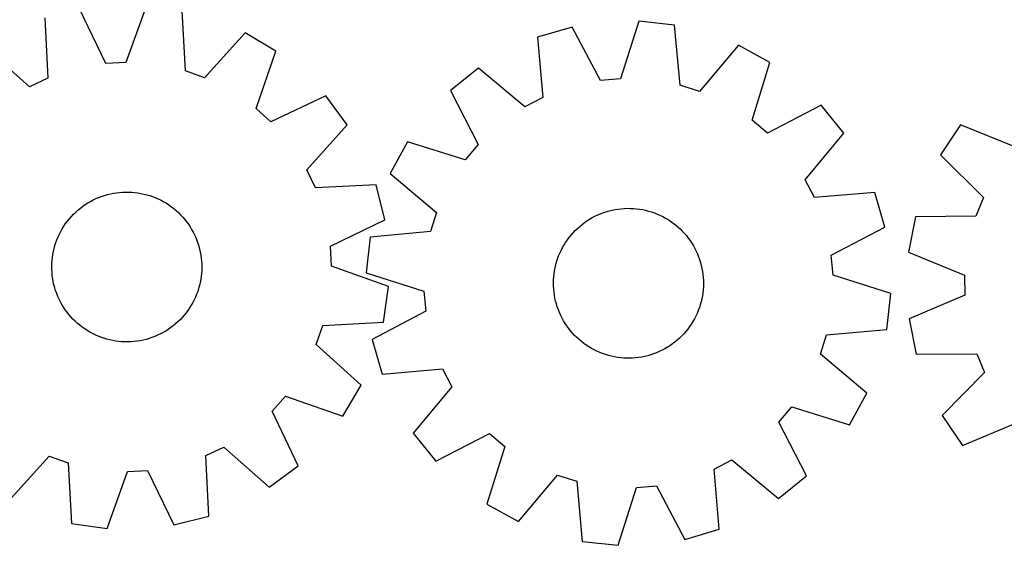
# Model space of a CAD drawing. Header units: millimetres. Extents: x 7 to 1243, y 7 to 1524.
# Tile 6 of 26: x 542 to 857, y 7 to 175. Entities that reach past the tile are written whole.
import ezdxf

# ---------------------------------------------------------------- set-up
doc = ezdxf.new("R2010")
doc.units = ezdxf.units.MM
doc.layers.add('CUT', color=7, linetype='CONTINUOUS', true_color=0x000000)

msp = doc.modelspace()

# ---------------------------------------------------------------- linework, layer by layer
at = {"layer": 'CUT'}
for p, q in [((569.128946, 160.882131), (560.715493, 178.336535)), ((582.068657, 179.469671), (575.54974, 161.22286)), ((594.58013, 158.476345), (593.486625, 177.821801)), ((549.536053, 175.489502), (550.496112, 156.136964)), ((739.692727, 174.425284), (733.82144, 155.9599)), ((751.161712, 173.181156), (739.692727, 174.425284)), ((613.648008, 170.69718), (600.642562, 156.334006)), ((623.566223, 164.805279), (613.648008, 170.69718)), ((718.392815, 172.539716), (707.320748, 169.30015)), ((727.416659, 155.392919), (718.392815, 172.539716)), ((752.936861, 153.886306), (751.161712, 173.181156)), ((707.320748, 169.30015), (708.962782, 149.993515)), ((544.694463, 153.365041), (530.241935, 166.271119)), ((617.173305, 146.513942), (623.566223, 164.805279)), ((771.56184, 166.77207), (759.071081, 151.959124)), ((781.681694, 161.233656), (771.56184, 166.77207)), ((575.54974, 161.22286), (569.128946, 160.882131)), ((775.937898, 142.728218), (781.681694, 161.233656)), ((600.642562, 156.334006), (594.58013, 158.476345)), ((688.363771, 159.406989), (679.374243, 152.176923)), ((703.26251, 147.01869), (688.363771, 159.406989)), ((550.496112, 156.136964), (544.694463, 153.365041)), ((733.82144, 155.9599), (727.416659, 155.392919)), ((679.374243, 152.176923), (688.279614, 134.968298)), ((759.071081, 151.959124), (752.936861, 153.886306)), ((639.466438, 150.50756), (621.954423, 142.214687)), ((646.37494, 141.268618), (639.466438, 150.50756)), ((708.962782, 149.993515), (703.26251, 147.01869)), ((621.954423, 142.214687), (617.173305, 146.513942)), ((798.076303, 147.505641), (780.867678, 138.60027)), ((805.306369, 138.516113), (798.076303, 147.505641)), ((780.867678, 138.60027), (775.937898, 142.728218)), ((633.468862, 126.816089), (646.37494, 141.268618)), ((842.638654, 141.23831), (836.289211, 131.60659)), ((860.610892, 133.996687), (842.638654, 141.23831)), ((665.646228, 135.782314), (660.107814, 125.662461)), ((684.151666, 130.038518), (665.646228, 135.782314)), ((792.918069, 123.617373), (805.306369, 138.516113)), ((688.279614, 134.968298), (684.151666, 130.038518)), ((836.289211, 131.60659), (850.028239, 117.943445)), ((636.240786, 121.014441), (633.468862, 126.816089)), ((660.107814, 125.662461), (674.92076, 113.171702)), ((795.892895, 117.917101), (792.918069, 123.617373)), ((655.593323, 121.974499), (636.240786, 121.014441)), ((658.440357, 110.795059), (655.593323, 121.974499)), ((563.348676, 116.216423), (564.195742, 116.707517)), ((564.195742, 116.707517), (565.062135, 117.163651)), ((565.062135, 117.163651), (565.946412, 117.584067)), ((565.946412, 117.584067), (566.847101, 117.968065)), ((566.847101, 117.968065), (567.762703, 118.315006)), ((567.762703, 118.315006), (568.691695, 118.624312)), ((568.691695, 118.624312), (569.632529, 118.895468)), ((569.632529, 118.895468), (570.583641, 119.128023)), ((570.583641, 119.128023), (571.543446, 119.32159)), ((571.543446, 119.32159), (572.510349, 119.475847)), ((572.510349, 119.475847), (573.482738, 119.590537)), ((573.482738, 119.590537), (574.458996, 119.665469)), ((574.458996, 119.665469), (575.437499, 119.700518)), ((575.437499, 119.700518), (576.416616, 119.695627)), ((576.416616, 119.695627), (577.39472, 119.650803)), ((577.39472, 119.650803), (578.370181, 119.56612)), ((578.370181, 119.56612), (579.341376, 119.441721)), ((579.341376, 119.441721), (580.306688, 119.277811)), ((580.306688, 119.277811), (581.264512, 119.074664)), ((581.264512, 119.074664), (582.213253, 118.832618)), ((582.213253, 118.832618), (583.151331, 118.552075)), ((583.151331, 118.552075), (584.077186, 118.233503)), ((584.077186, 118.233503), (584.989276, 117.877432)), ((584.989276, 117.877432), (585.886084, 117.484454)), ((585.886084, 117.484454), (586.766116, 117.055224)), ((586.766116, 117.055224), (587.627908, 116.590456)), ((815.19953, 119.559136), (795.892895, 117.917101)), ((818.439096, 108.487068), (815.19953, 119.559136)), ((850.028239, 117.943445), (847.604633, 111.987875)), ((559.451324, 113.267128), (560.181336, 113.919644)), ((560.181336, 113.919644), (560.937356, 114.541841)), ((560.937356, 114.541841), (561.718126, 115.132683)), ((561.718126, 115.132683), (562.522345, 115.691186)), ((562.522345, 115.691186), (563.348676, 116.216423)), ((587.627908, 116.590456), (588.470026, 116.090923)), ((588.470026, 116.090923), (589.291067, 115.557457)), ((589.291067, 115.557457), (590.089666, 114.990946)), ((590.089666, 114.990946), (590.864494, 114.392333)), ((590.864494, 114.392333), (591.614259, 113.762614)), ((591.614259, 113.762614), (592.337716, 113.102837)), ((729.283815, 113.4142), (730.224764, 113.684959)), ((730.224764, 113.684959), (731.175974, 113.917112)), ((731.175974, 113.917112), (732.135861, 114.110274)), ((732.135861, 114.110274), (733.102828, 114.264123)), ((733.102828, 114.264123), (734.075266, 114.378402)), ((734.075266, 114.378402), (735.051556, 114.452922)), ((735.051556, 114.452922), (736.030073, 114.487559)), ((736.030073, 114.487559), (737.009189, 114.482254)), ((737.009189, 114.482254), (737.987273, 114.437017)), ((737.987273, 114.437017), (738.962698, 114.351923)), ((738.962698, 114.351923), (739.93384, 114.227113)), ((739.93384, 114.227113), (740.899084, 114.062796)), ((740.899084, 114.062796), (741.856822, 113.859245)), ((741.856822, 113.859245), (742.80546, 113.616798)), ((742.80546, 113.616798), (743.74342, 113.33586)), ((556.232277, 109.589435), (556.814961, 110.376312)), ((556.814961, 110.376312), (557.429255, 111.138767)), ((557.429255, 111.138767), (558.074137, 111.875531)), ((558.074137, 111.875531), (558.748534, 112.585379)), ((558.748534, 112.585379), (559.451324, 113.267128)), ((592.337716, 113.102837), (593.033659, 112.4141)), ((593.033659, 112.4141), (593.70093, 111.69755)), ((593.70093, 111.69755), (594.338419, 110.954379)), ((594.338419, 110.954379), (594.945065, 110.185824)), ((640.985952, 102.381606), (658.440357, 110.795059)), ((674.92076, 113.171702), (672.993578, 107.037481)), ((722.308773, 109.925515), (723.113228, 110.483679)), ((723.113228, 110.483679), (723.939781, 111.008566)), ((723.939781, 111.008566), (724.787054, 111.499303)), ((724.787054, 111.499303), (725.65364, 111.955072)), ((725.65364, 111.955072), (726.538094, 112.375114)), ((726.538094, 112.375114), (727.438945, 112.758732)), ((727.438945, 112.758732), (728.354693, 113.105286)), ((728.354693, 113.105286), (729.283815, 113.4142)), ((743.74342, 113.33586), (744.66914, 113.016897)), ((744.66914, 113.016897), (745.58108, 112.660441)), ((745.58108, 112.660441), (746.477722, 112.267085)), ((746.477722, 112.267085), (747.357573, 111.837483)), ((747.357573, 111.837483), (748.219168, 111.372351)), ((748.219168, 111.372351), (749.061075, 110.872463)), ((749.061075, 110.872463), (749.881892, 110.338651)), ((749.881892, 110.338651), (750.680251, 109.771803)), ((828.229201, 111.800585), (826.04898, 100.472209)), ((847.604633, 111.987875), (828.229201, 111.800585)), ((554.683317, 107.095561), (555.165568, 107.947693)), ((555.165568, 107.947693), (555.682174, 108.779446)), ((555.682174, 108.779446), (556.232277, 109.589435)), ((594.945065, 110.185824), (595.519857, 109.393165)), ((595.519857, 109.393165), (596.06184, 108.57772)), ((596.06184, 108.57772), (596.570111, 107.740848)), ((596.570111, 107.740848), (597.043824, 106.88394)), ((718.66341, 106.669902), (719.338107, 107.379465)), ((719.338107, 107.379465), (720.041184, 108.060917)), ((720.041184, 108.060917), (720.771472, 108.713125)), ((720.771472, 108.713125), (721.527755, 109.335002)), ((721.527755, 109.335002), (722.308773, 109.925515)), ((750.680251, 109.771803), (751.454826, 109.172862)), ((751.454826, 109.172862), (752.204326, 108.542827)), ((752.204326, 108.542827), (752.927504, 107.882744)), ((752.927504, 107.882744), (753.623156, 107.193714)), ((753.623156, 107.193714), (754.290125, 106.476882)), ((801.292298, 99.463225), (818.439096, 108.487068)), ((553.113041, 103.512062), (553.450433, 104.431226)), ((553.450433, 104.431226), (553.825035, 105.335863)), ((553.825035, 105.335863), (554.236225, 106.224468)), ((554.236225, 106.224468), (554.683317, 107.095561)), ((597.043824, 106.88394), (597.482191, 106.008423)), ((597.482191, 106.008423), (597.884481, 105.115754)), ((597.884481, 105.115754), (598.250027, 104.20742)), ((598.250027, 104.20742), (598.578218, 103.284931)), ((653.698727, 105.262333), (652.4546, 93.793348)), ((672.993578, 107.037481), (653.698727, 105.262333)), ((716.270141, 103.574826), (716.820585, 104.384583)), ((716.820585, 104.384583), (717.403601, 105.171214)), ((717.403601, 105.171214), (718.018217, 105.93341)), ((718.018217, 105.93341), (718.66341, 106.669902)), ((754.290125, 106.476882), (754.9273, 105.733442)), ((754.9273, 105.733442), (755.533621, 104.964631)), ((755.533621, 104.964631), (756.108079, 104.17173)), ((756.108079, 104.17173), (756.649718, 103.356056)), ((552.32943, 100.682815), (552.552072, 101.636296)), ((552.552072, 101.636296), (552.813421, 102.579902)), ((552.813421, 102.579902), (553.113041, 103.512062)), ((598.578218, 103.284931), (598.868509, 102.349823)), ((598.868509, 102.349823), (599.120417, 101.403653)), ((599.120417, 101.403653), (599.333523, 100.447996)), ((641.326681, 95.960813), (640.985952, 102.381606)), ((714.411548, 100.132028), (714.823112, 101.020459)), ((714.823112, 101.020459), (715.270572, 101.891363)), ((715.270572, 101.891363), (715.753183, 102.743292)), ((715.753183, 102.743292), (716.270141, 103.574826)), ((756.649718, 103.356056), (757.157635, 102.518969)), ((757.157635, 102.518969), (757.630986, 101.661861)), ((757.630986, 101.661861), (758.068983, 100.786159)), ((551.832349, 96.802075), (551.897116, 97.779061)), ((551.897116, 97.779061), (552.001678, 98.752591)), ((552.001678, 98.752591), (552.145863, 99.721047)), ((552.145863, 99.721047), (552.32943, 100.682815)), ((599.333523, 100.447996), (599.507471, 99.484441)), ((599.507471, 99.484441), (599.641972, 98.514594)), ((599.641972, 98.514594), (599.736803, 97.540067)), ((713.398771, 97.376493), (713.698784, 98.308527)), ((713.698784, 98.308527), (714.036564, 99.227549)), ((714.036564, 99.227549), (714.411548, 100.132028)), ((758.068983, 100.786159), (758.470897, 99.893321)), ((758.470897, 99.893321), (758.836059, 98.984832)), ((758.836059, 98.984832), (759.163861, 98.062205)), ((759.163861, 98.062205), (759.453758, 97.126975)), ((801.85928, 93.058444), (801.292298, 99.463225)), ((826.04898, 100.472209), (843.970846, 93.106807)), ((551.807486, 95.823261), (551.832349, 96.802075)), ((551.822568, 94.844248), (551.807486, 95.823261)), ((551.877571, 93.866664), (551.822568, 94.844248)), ((599.782024, 94.604656), (599.717258, 93.62767)), ((599.736803, 97.540067), (599.791805, 96.562483)), ((599.806887, 95.58347), (599.782024, 94.604656)), ((599.791805, 96.562483), (599.806887, 95.58347)), ((659.573493, 89.441895), (641.326681, 95.960813)), ((712.730006, 94.517921), (712.913978, 95.479611)), ((712.913978, 95.479611), (713.137024, 96.432998)), ((713.137024, 96.432998), (713.398771, 97.376493)), ((759.453758, 97.126975), (759.705266, 96.180699)), ((759.705266, 96.180699), (759.917968, 95.224951)), ((759.917968, 95.224951), (760.09151, 94.261324)), ((551.972401, 92.892137), (551.877571, 93.866664)), ((552.106903, 91.92229), (551.972401, 92.892137)), ((552.280851, 90.958735), (552.106903, 91.92229)), ((599.46851, 91.685684), (599.284944, 90.723916)), ((599.612695, 92.65414), (599.46851, 91.685684)), ((599.717258, 93.62767), (599.612695, 92.65414)), ((652.4546, 93.793348), (670.919984, 87.92206)), ((712.389984, 90.620278), (712.41526, 91.599082)), ((712.41526, 91.599082), (712.480439, 92.57604)), ((712.480439, 92.57604), (712.585413, 93.549526)), ((712.585413, 93.549526), (712.730006, 94.517921)), ((760.09151, 94.261324), (760.225602, 93.291419)), ((760.225602, 93.291419), (760.320021, 92.316853)), ((760.320021, 92.316853), (760.374611, 91.339246)), ((820.324663, 87.187156), (801.85928, 93.058444)), ((843.970846, 93.106807), (844.010824, 86.677103)), ((552.493956, 90.003078), (552.280851, 90.958735)), ((552.745864, 89.056908), (552.493956, 90.003078)), ((553.036155, 88.1218), (552.745864, 89.056908)), ((598.800952, 88.826829), (598.501333, 87.894669)), ((599.062301, 89.770435), (598.800952, 88.826829)), ((599.284944, 90.723916), (599.062301, 89.770435)), ((657.925622, 78.023927), (659.573493, 89.441895)), ((712.404653, 89.641258), (712.389984, 90.620278)), ((712.459242, 88.663652), (712.404653, 89.641258)), ((712.553662, 87.689085), (712.459242, 88.663652)), ((760.298824, 88.404464), (760.193851, 87.430978)), ((760.364003, 89.381422), (760.298824, 88.404464)), ((760.389279, 90.360226), (760.364003, 89.381422)), ((760.374611, 91.339246), (760.389279, 90.360226)), ((553.364347, 87.199311), (553.036155, 88.1218)), ((553.729892, 86.290977), (553.364347, 87.199311)), ((554.132183, 85.398308), (553.729892, 86.290977)), ((554.57055, 84.522791), (554.132183, 85.398308)), ((597.378149, 85.182263), (596.931057, 84.31117)), ((597.789338, 86.070868), (597.378149, 85.182263)), ((598.163941, 86.975505), (597.789338, 86.070868)), ((598.501333, 87.894669), (598.163941, 86.975505)), ((670.919984, 87.92206), (671.486965, 81.517279)), ((712.687754, 86.719181), (712.553662, 87.689085)), ((712.861295, 85.755553), (712.687754, 86.719181)), ((713.073997, 84.799805), (712.861295, 85.755553)), ((759.865285, 85.500893), (759.642239, 84.547506)), ((760.049257, 86.462584), (759.865285, 85.500893)), ((760.193851, 87.430978), (760.049257, 86.462584)), ((819.080536, 75.718172), (820.324663, 87.187156)), ((844.010824, 86.677103), (826.181933, 79.089413)), ((555.044262, 83.665883), (554.57055, 84.522791)), ((555.552533, 82.829011), (555.044262, 83.665883)), ((556.094516, 82.013566), (555.552533, 82.829011)), ((556.669308, 81.220907), (556.094516, 82.013566)), ((595.932199, 82.627285), (595.382096, 81.817296)), ((596.448806, 83.459038), (595.932199, 82.627285)), ((596.931057, 84.31117), (596.448806, 83.459038)), ((713.325506, 83.853529), (713.073997, 84.799805)), ((713.615402, 82.918299), (713.325506, 83.853529)), ((713.943204, 81.995672), (713.615402, 82.918299)), ((714.308366, 81.087183), (713.943204, 81.995672)), ((759.080479, 82.671977), (758.7427, 81.752955)), ((759.380492, 83.604011), (759.080479, 82.671977)), ((759.642239, 84.547506), (759.380492, 83.604011)), ((557.275954, 80.452352), (556.669308, 81.220907)), ((557.913443, 79.709181), (557.275954, 80.452352)), ((558.580714, 78.992631), (557.913443, 79.709181)), ((559.276657, 78.303894), (558.580714, 78.992631)), ((592.865839, 78.821352), (592.163049, 78.139603)), ((593.540236, 79.5312), (592.865839, 78.821352)), ((594.185119, 80.267964), (593.540236, 79.5312)), ((594.799413, 81.030419), (594.185119, 80.267964)), ((595.382096, 81.817296), (594.799413, 81.030419)), ((671.486965, 81.517279), (654.340167, 72.493436)), ((714.71028, 80.194345), (714.308366, 81.087183)), ((715.148277, 79.318643), (714.71028, 80.194345)), ((715.621628, 78.461535), (715.148277, 79.318643)), ((757.508691, 79.089141), (757.02608, 78.237212)), ((757.956151, 79.960046), (757.508691, 79.089141)), ((758.367715, 80.848477), (757.956151, 79.960046)), ((758.7427, 81.752955), (758.367715, 80.848477)), ((826.181933, 79.089413), (828.502853, 67.789024)), ((560.000114, 77.644117), (559.276657, 78.303894)), ((560.74988, 77.014398), (560.000114, 77.644117)), ((561.524707, 76.415785), (560.74988, 77.014398)), ((562.323306, 75.849274), (561.524707, 76.415785)), ((563.144348, 75.315808), (562.323306, 75.849274)), ((589.092028, 75.715545), (588.265698, 75.190309)), ((589.896247, 76.274048), (589.092028, 75.715545)), ((590.677017, 76.86489), (589.896247, 76.274048)), ((591.433037, 77.487087), (590.677017, 76.86489)), ((592.163049, 78.139603), (591.433037, 77.487087)), ((636.437827, 70.867991), (638.580166, 76.930422)), ((638.580166, 76.930422), (657.925622, 78.023927)), ((716.129546, 77.624448), (715.621628, 78.461535)), ((716.671184, 76.808775), (716.129546, 77.624448)), ((717.245642, 76.015873), (716.671184, 76.808775)), ((717.851963, 75.247062), (717.245642, 76.015873)), ((755.375662, 75.80929), (754.761047, 75.047095)), ((755.958678, 76.595921), (755.375662, 75.80929)), ((756.509123, 77.405678), (755.958678, 76.595921)), ((757.02608, 78.237212), (756.509123, 77.405678)), ((799.785685, 73.943023), (819.080536, 75.718172)), ((563.986465, 74.816275), (563.144348, 75.315808)), ((564.848258, 74.351507), (563.986465, 74.816275)), ((565.72829, 73.922277), (564.848258, 74.351507)), ((566.625097, 73.529299), (565.72829, 73.922277)), ((567.537187, 73.173228), (566.625097, 73.529299)), ((568.463042, 72.854656), (567.537187, 73.173228)), ((569.401121, 72.574113), (568.463042, 72.854656)), ((570.349861, 72.332067), (569.401121, 72.574113)), ((581.981844, 72.511263), (581.030733, 72.278708)), ((582.922679, 72.782419), (581.981844, 72.511263)), ((583.85167, 73.091725), (582.922679, 72.782419)), ((584.767273, 73.438666), (583.85167, 73.091725)), ((585.667962, 73.822664), (584.767273, 73.438666)), ((586.552238, 74.24308), (585.667962, 73.822664)), ((587.418631, 74.699214), (586.552238, 74.24308)), ((588.265698, 75.190309), (587.418631, 74.699214)), ((654.340167, 72.493436), (657.579734, 61.421368)), ((718.489138, 74.503622), (717.851963, 75.247062)), ((719.156107, 73.78679), (718.489138, 74.503622)), ((719.851759, 73.09776), (719.156107, 73.78679)), ((720.574937, 72.437678), (719.851759, 73.09776)), ((752.738079, 72.919587), (752.007791, 72.267379)), ((753.441157, 73.60104), (752.738079, 72.919587)), ((754.115853, 74.310602), (753.441157, 73.60104)), ((754.761047, 75.047095), (754.115853, 74.310602)), ((797.858504, 67.808802), (799.785685, 73.943023)), ((571.307685, 72.12892), (570.349861, 72.332067)), ((572.272998, 71.96501), (571.307685, 72.12892)), ((573.244193, 71.840611), (572.272998, 71.96501)), ((574.219654, 71.755929), (573.244193, 71.840611)), ((575.197757, 71.711104), (574.219654, 71.755929)), ((576.176875, 71.706213), (575.197757, 71.711104)), ((577.155377, 71.741262), (576.176875, 71.706213)), ((578.131635, 71.816195), (577.155377, 71.741262)), ((579.104025, 71.930884), (578.131635, 71.816195)), ((580.070927, 72.085141), (579.104025, 71.930884)), ((581.030733, 72.278708), (580.070927, 72.085141)), ((650.801001, 57.862544), (636.437827, 70.867991)), ((721.324437, 71.807642), (720.574937, 72.437678)), ((722.099012, 71.208702), (721.324437, 71.807642)), ((722.897372, 70.641854), (722.099012, 71.208702)), ((723.718188, 70.108041), (722.897372, 70.641854)), ((724.560095, 69.608153), (723.718188, 70.108041)), ((725.421691, 69.143021), (724.560095, 69.608153)), ((747.992209, 69.481202), (747.125624, 69.025433)), ((748.839483, 69.971938), (747.992209, 69.481202)), ((749.666035, 70.496825), (748.839483, 69.971938)), ((750.47049, 71.054989), (749.666035, 70.496825)), ((751.251509, 71.645502), (750.47049, 71.054989)), ((752.007791, 72.267379), (751.251509, 71.645502)), ((726.301542, 68.713419), (725.421691, 69.143021)), ((727.198183, 68.320063), (726.301542, 68.713419)), ((728.110123, 67.963607), (727.198183, 68.320063)), ((729.035843, 67.644644), (728.110123, 67.963607)), ((729.973803, 67.363706), (729.035843, 67.644644)), ((730.922441, 67.121259), (729.973803, 67.363706)), ((731.880179, 66.917708), (730.922441, 67.121259)), ((732.845423, 66.753391), (731.880179, 66.917708)), ((733.816565, 66.628581), (732.845423, 66.753391)), ((734.791991, 66.543487), (733.816565, 66.628581)), ((735.770075, 66.49825), (734.791991, 66.543487)), ((736.74919, 66.492946), (735.770075, 66.49825)), ((737.727707, 66.527582), (736.74919, 66.492946)), ((738.703997, 66.602102), (737.727707, 66.527582)), ((739.676435, 66.716381), (738.703997, 66.602102)), ((740.643402, 66.87023), (739.676435, 66.716381)), ((741.603289, 67.063392), (740.643402, 66.87023)), ((742.554499, 67.295546), (741.603289, 67.063392)), ((743.495448, 67.566304), (742.554499, 67.295546)), ((744.42457, 67.875218), (743.495448, 67.566304)), ((745.340319, 68.221772), (744.42457, 67.875218)), ((746.24117, 68.60539), (745.340319, 68.221772)), ((747.125624, 69.025433), (746.24117, 68.60539)), ((812.67145, 55.318044), (797.858504, 67.808802)), ((828.502853, 67.789024), (847.879115, 67.842681)), ((847.879115, 67.842681), (850.376591, 61.917709)), ((657.579734, 61.421368), (676.886368, 63.063403)), ((676.886368, 63.063403), (679.861194, 57.363131)), ((850.376591, 61.917709), (836.808526, 48.084776)), ((644.909101, 47.94433), (650.801001, 57.862544)), ((679.861194, 57.363131), (667.472894, 42.464391)), ((622.318508, 49.556129), (626.617763, 54.337248)), ((626.617763, 54.337248), (644.909101, 47.94433)), ((807.133035, 45.19819), (812.67145, 55.318044)), ((784.499649, 46.012206), (788.627597, 50.941986)), ((788.627597, 50.941986), (807.133035, 45.19819)), ((630.611382, 32.044115), (622.318508, 49.556129)), ((836.808526, 48.084776), (843.277249, 38.532755)), ((793.405021, 28.803581), (784.499649, 46.012206)), ((843.277249, 38.532755), (861.158047, 45.997303)), ((667.472894, 42.464391), (674.70296, 33.474863)), ((674.70296, 33.474863), (691.911585, 42.380234)), ((691.911585, 42.380234), (696.841366, 38.252286)), ((601.118262, 35.269767), (606.919911, 38.04169)), ((606.919911, 38.04169), (621.372439, 25.135612)), ((696.841366, 38.252286), (691.09757, 19.746849)), ((537.966365, 20.709551), (550.971812, 35.072725)), ((550.971812, 35.072725), (557.034243, 32.930386)), ((602.07832, 15.917229), (601.118262, 35.269767)), ((557.034243, 32.930386), (558.127749, 13.58493)), ((621.372439, 25.135612), (630.611382, 32.044115)), ((763.816481, 30.986989), (769.516753, 33.961815)), ((769.516753, 33.961815), (784.415493, 21.573515)), ((569.545716, 11.93706), (576.064634, 30.183871)), ((576.064634, 30.183871), (582.485428, 30.5246)), ((582.485428, 30.5246), (590.89888, 13.070196)), ((701.217423, 14.208434), (713.708182, 29.02138)), ((713.708182, 29.02138), (719.842402, 27.094199)), ((765.458515, 11.680354), (763.816481, 30.986989)), ((784.415493, 21.573515), (793.405021, 28.803581)), ((719.842402, 27.094199), (721.617551, 7.799348)), ((738.957823, 25.020604), (745.362604, 25.587585)), ((745.362604, 25.587585), (754.386448, 8.440788)), ((733.086536, 6.55522), (738.957823, 25.020604)), ((691.09757, 19.746849), (701.217423, 14.208434)), ((590.89888, 13.070196), (602.07832, 15.917229)), ((558.127749, 13.58493), (569.545716, 11.93706)), ((754.386448, 8.440788), (765.458515, 11.680354)), ((721.617551, 7.799348), (733.086536, 6.55522))]:
    msp.add_line(p, q, dxfattribs=at)

doc.saveas('drawing.dxf')
